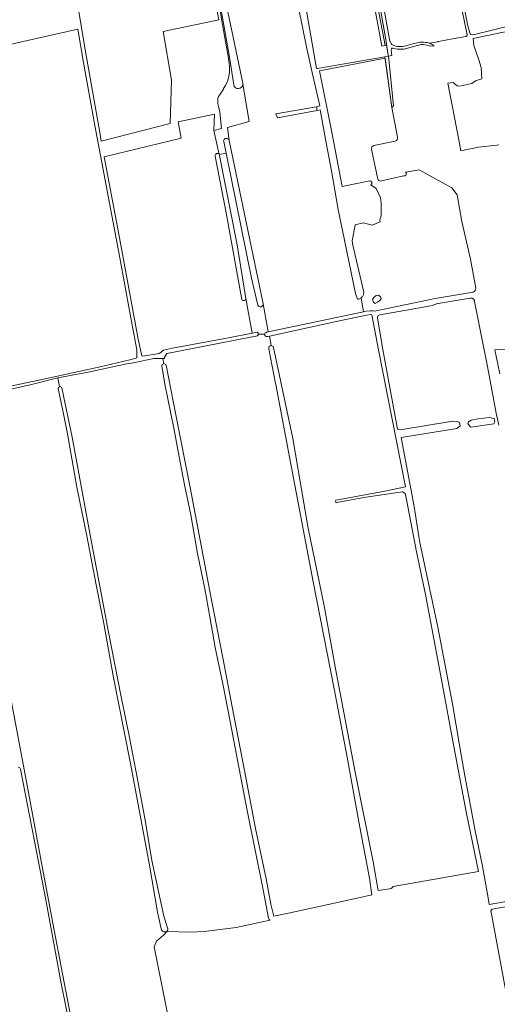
# Model space of a CAD drawing. Header units: metres. Extents: x 209813 to 223847, y 571801 to 587119.
# Tile 186 of 256: x 218126 to 218492, y 572612 to 573366. Entities that reach past the tile are written whole.
import ezdxf

# ---------------------------------------------------------------- set-up
doc = ezdxf.new("R2010")
doc.units = ezdxf.units.M
for name, color, linetype, lineweight in [('B-RO-GR-BOUWLAND-GV', 8, 'Continuous', 0), ('B-RO-GR-GRAS-GV', 8, 'Continuous', 0), ('B-RO-GR-HOUTWAL-GV', 8, 'Continuous', 0), ('B-RO-OG-TERREIN_CULTUURSCHEIDING-GV', 8, 'Continuous', 0), ('B-RO-VH-ONVERHARD-GV', 8, 'Continuous', 0)]:
    doc.layers.add(name, color=color, linetype=linetype, lineweight=lineweight)

msp = doc.modelspace()

# ---------------------------------------------------------------- linework, layer by layer
at = {"layer": 'B-RO-GR-BOUWLAND-GV', "flags": 128}
for points in [[(218313.533, 573124.098), (218313.457, 573124.938), (218313.511, 573125.176), (218308.531, 573125.005), (218308.461, 573124.41), (218307.937, 573123.821), (218238.593, 573110.386), (218236.683, 573107.615), (218236.854, 573106.591), (218236.19, 573106.423), (218235.493, 573106.387)], [(218318.369, 573116.375), (218317.088, 573123.673), (218315.874, 573123.41), (218314.52, 573123.254), (218313.533, 573124.098)], [(218237.931, 573101.277), (218245.074, 573064.635), (218256.278, 573007.739), (218265.115, 572962.211), (218272.161, 572924.476), (218281.625, 572876.121), (218288.492, 572839.99), (218298.011, 572791.228), (218306.38, 572746.985), (218314.528, 572708.321), (218318.195, 572688.944), (218320.369, 572679.862), (218331.72, 572682.177), (218386.606, 572694.12), (218395.637, 572696.165), (218393.649, 572708.762), (218385.662, 572751.864), (218376.526, 572801.39), (218366.647, 572853.712), (218350.635, 572935.564), (218332.669, 573029.692), (218321.912, 573086.622), (218321.815, 573087.248), (218316.645, 573113.994)], [(218236.116, 573102.452), (218235.493, 573106.387), (218232.937, 573106.464), (218232.783, 573106.509), (218230.372, 573106.523), (218228.618, 573106.398), (218213.956, 573103.425), (218211.376, 573102.864), (218208.803, 573102.552), (218178.172, 573096.097), (218154.975, 573091.591), (218156.259, 573084.936)], [(218316.414, 572678.163), (218312.192, 572699.84), (218300.339, 572759.422), (218293.792, 572793.886), (218287.006, 572828.637), (218281.309, 572857.472), (218275.457, 572885.457), (218271.443, 572908.833), (218267.583, 572930.261), (218262.121, 572957.207), (218256.802, 572986.948), (218252.174, 573009.928), (218248.009, 573031.299), (218243.851, 573053.177), (218237.068, 573086.793), (218234.72, 573100.777)], [(218158.159, 573083.962), (218166.07, 573046.403), (218180.098, 572970.044), (218193.821, 572897.036), (218203.534, 572847.673), (218209.58, 572817.745), (218215.985, 572784.618), (218221.856, 572753.155), (218227.079, 572722.411), (218236.352, 572679.848), (218239.11, 572670.767)], [(218238.425, 572668.111), (218256.315, 572667.647), (218267.089, 572668.185), (218291.699, 572671.08), (218317.66, 572676.724)]]:
    msp.add_lwpolyline(points, dxfattribs=at)
at = {"layer": 'B-RO-GR-BOUWLAND-GV'}
for points in [[(218316.645, 573113.994, -0.4825041), (218318.369, 573116.375)], [(218156.259, 573084.936, -0.4516136), (218158.159, 573083.962)], [(218317.66, 572676.724, -0.236376), (218316.414, 572678.163)], [(218239.11, 572670.767, -0.2983634), (218238.425, 572668.111)]]:
    msp.add_lwpolyline(points, format="xyb", dxfattribs=at)
msp.add_arc((218236.356, 573100.834), 1.636, 15.711602, 183.346494, dxfattribs=at)
at = {"layer": 'B-RO-GR-GRAS-GV', "flags": 128}
for points in [[(218322.02, 573293.716), (218353.071, 573299.134), (218355.585, 573299.919), (218350.364, 573322.99), (218345.777, 573343.593), (218339.357, 573375.075), (218337.452, 573389.68), (218325.74, 573455.889), (218321.224, 573480.513), (218318.049, 573497.517), (218310.514, 573534.932), (218309.85, 573538.778), (218299.625, 573537.042), (218254.921, 573529.661), (218255.448, 573526.681), (218284.207, 573376.593), (218296.654, 573317.233)], [(218465.772, 573377.959), (218469.079, 573360.959), (218470.534, 573355.602), (218471.196, 573354.411), (218473.183, 573354.115), (218517.739, 573365.122), (218519.961, 573365.228), (218521.298, 573364.176), (218532.555, 573307.76), (218540.599, 573267.332), (218541.445, 573265.533), (218543.244, 573265.321), (218561.536, 573269.183), (218564.517, 573270.083), (218600.183, 573278.021), (218605.898, 573279.397), (218607.803, 573280.243), (218608.65, 573281.725), (218607.723, 573286.475), (218594.739, 573350.075), (218580.798, 573420.838)], [(218343.56, 573384.385), (218353.116, 573328.252), (218353.844, 573328.289), (218405.569, 573337.239), (218408.235, 573337.689), (218408.029, 573338.588), (218406.851, 573346.203), (218403.12, 573345.436), (218394.409, 573392.559)], [(218403.73, 573380.44), (218409.01, 573350.6), (218409.35, 573349.32), (218409.49, 573348.92), (218410.25, 573347.63), (218410.97, 573346.77), (218412.28, 573346.03), (218413.66, 573345.47), (218415.26, 573345.09), (218416.78, 573345.09), (218419.14, 573345.27), (218421.6, 573345.71), (218427.92, 573347.48), (218432.5, 573348.42), (218435.16, 573348.44), (218436.6, 573348.4), (218437.85, 573348.22), (218439.466, 573347.78), (218446.082, 573348.869), (218446.237, 573348.966), (218446.543, 573349.099), (218457.382, 573351.102), (218467.57, 573352.872), (218467.788, 573352.925), (218468.082, 573353.086), (218468.244, 573353.241), (218468.418, 573353.528), (218468.481, 573353.743), (218468.489, 573354.078), (218462.761, 573382.841)], [(218077.63, 573076.461), (218088.408, 573078.85), (218148.803, 573091.746), (218187.357, 573100.206), (218204.762, 573104.234), (218211.254, 573105.642), (218214.887, 573106.661), (218215.426, 573106.954), (218215.541, 573107.881), (218215.594, 573111.266), (218215.431, 573113.24), (218210.122, 573141.564), (218202.404, 573183.427), (218183.473, 573284.754), (218174.796, 573332.905), (218170.445, 573358.423), (218118.218, 573346.814), (218111.507, 573346.353), (218105.422, 573346.452), (218100.981, 573346.221), (218088.617, 573343.962)], [(218517.144, 573360.587), (218473.111, 573351.209), (218473.555, 573345.966), (218477.365, 573334.933), (218479.27, 573329.059), (218479.746, 573320.407), (218474.825, 573318.979), (218472.047, 573316.915), (218462.839, 573314.772), (218460.776, 573315.01), (218457.713, 573317.635), (218453.791, 573317.153), (218462.046, 573273.735), (218463.633, 573265.48), (218477.206, 573268.179), (218491.176, 573269.846), (218492.923, 573270.004)], [(218415.262, 573275.821), (218410.848, 573298.458), (218405.71, 573336.206), (218355.404, 573326.503), (218364.673, 573281.034)], [(218296.723, 573316.461), (218301.686, 573287.776), (218284.879, 573283.265), (218286.168, 573273.265), (218312.38, 573148.407), (218316.229, 573126.865), (218389.1, 573142.302), (218387.418, 573153.023), (218387.068, 573152.756), (218386.585, 573152.453), (218386.072, 573152.203), (218385.536, 573152.008), (218384.983, 573151.87), (218384.528, 573151.806), (218383.047, 573156.162), (218369.686, 573220.455), (218364.526, 573250.115), (218360.558, 573271.414), (218355.941, 573296.66), (218353.681, 573296.354), (218323.21, 573290.673), (218322.02, 573293.716)], [(218278.714, 573262.509), (218274.474, 573280.997), (218274.978, 573293.557), (218247.138, 573287.472), (218249.58, 573275.04), (218190.599, 573260.882)], [(218364.673, 573281.034), (218372.7, 573238.066), (218393.997, 573242.424), (218394.333, 573242.382), (218394.652, 573242.272), (218394.802, 573242.192), (218395.071, 573241.989), (218395.189, 573241.867), (218395.383, 573241.59), (218395.457, 573241.437), (218395.555, 573241.114), (218395.579, 573240.946), (218395.573, 573240.608), (218395.543, 573240.441), (218395.433, 573240.122), (218395.353, 573239.972), (218395.149, 573239.703), (218395.027, 573239.585), (218394.784, 573239.412), (218398.761, 573236.641), (218402.135, 573229.534), (218402.764, 573225.305), (218402.596, 573215.635), (218401.662, 573212.49), (218401.856, 573211.158), (218395.77, 573208.579), (218389.133, 573210.258), (218382.783, 573208.776), (218380.465, 573196.504), (218381.098, 573193.113), (218389.388, 573157.364), (218389.385, 573156.994), (218389.332, 573156.426), (218389.22, 573155.867), (218389.05, 573155.323), (218388.824, 573154.799), (218388.544, 573154.302), (218388.214, 573153.837), (218387.838, 573153.409), (218387.418, 573153.023)], [(218400.129, 573243.64), (218395.236, 573266.565)], [(218397.07, 573269.421), (218413.459, 573272.825)], [(218190.599, 573260.882), (218201.721, 573201.712), (218216.461, 573121.293), (218219.502, 573108.444), (218220.163, 573108.347), (218232.555, 573110.375), (218233.94, 573111.115), (218235.031, 573112.151), (218235.896, 573112.759), (218242.79, 573114.354), (218285.831, 573122.318), (218303.822, 573125.841), (218299.089, 573152.381)], [(218295.958, 573151.549), (218283.986, 573218.049), (218275.661, 573261.224)], [(218475.145, 573160.359), (218470.986, 573182.373), (218464.387, 573211.303), (218460.941, 573231.7), (218456.909, 573237.161), (218431.826, 573250.919), (218421.352, 573249.164)], [(218420.863, 573246.326), (218419.669, 573246.29), (218402.019, 573242.287)], [(218389.1, 573142.302), (218391.217, 573142.75), (218394.465, 573143.062), (218396.189, 573142.882), (218397.492, 573142.626), (218443.912, 573152.384), (218473.048, 573157.346)], [(218397.014, 573153.069), (218396.008, 573151.693), (218396.749, 573149.629), (218398.072, 573148.518), (218399.924, 573149.629), (218401.829, 573151.164), (218402.782, 573152.328)], [(218397.014, 573153.069), (218398.866, 573154.815), (218400.718, 573154.921), (218402.2, 573153.704), (218402.782, 573152.328)], [(218492.722, 573055.45), (218490.658, 573064.657), (218484.07, 573100.297), (218474.201, 573150.228), (218474.161, 573150.591), (218474.099, 573150.852), (218474.01, 573151.105), (218473.896, 573151.347), (218473.756, 573151.576), (218473.594, 573151.789), (218473.41, 573151.983), (218473.207, 573152.158), (218472.986, 573152.31), (218472.751, 573152.439), (218472.504, 573152.542), (218472.247, 573152.619), (218471.984, 573152.668), (218471.717, 573152.69), (218471.449, 573152.684), (218471.184, 573152.649), (218470.923, 573152.588), (218446.367, 573148.636), (218445.703, 573148.514), (218441.644, 573147.049), (218426.325, 573144.27), (218401.639, 573139.825), (218400.369, 573139.349), (218399.972, 573138.238), (218399.874, 573137.354), (218403.953, 573113.491), (218415.186, 573052.433), (218417.249, 573052.036), (218457.651, 573058.545), (218461.064, 573058.228), (218462.652, 573057.513), (218463.168, 573054.947), (218460.66, 573052.845), (218418.07, 573046.004), (218427.991, 572993.14), (218431.549, 572970.232), (218432.421, 572965.758), (218446.01, 572900.954), (218457.36, 572842.211), (218462.85, 572808.992), (218466.772, 572787.117), (218470.639, 572766.993), (218474.344, 572746.359), (218480.2, 572717.929), (218484.764, 572692.313), (218485.52, 572688.808), (218554.132, 572700.764)], [(218395.546, 573140.014), (218394.823, 573140.189), (218391.418, 573139.765), (218369.617, 573135.058), (218317.088, 573123.673), (218318.369, 573116.375)], [(218368.296, 572998.196), (218405.42, 573005.056), (218421.206, 573008.224), (218400.745, 573113.245), (218395.546, 573140.014)], [(218320.256, 573115.022), (218334.998, 573045.317), (218346.429, 572978.006), (218359.3, 572915.962), (218367.553, 572870.666), (218382.654, 572790.025), (218396.564, 572721.45), (218400.492, 572699.462), (218410.936, 572700.947), (218410.96, 572701.599), (218411.314, 572702.086), (218411.872, 572702.491), (218467.053, 572712.307), (218477.343, 572713.873), (218468.154, 572758.429), (218457.467, 572813.822), (218449.702, 572856.481), (218436.93, 572924.641), (218429.789, 572958.443), (218422.207, 572998.544), (218421.019, 573003.294), (218418.918, 573004.5), (218415.476, 573004.076), (218389.436, 573000.02), (218368.661, 572996.38)], [(218505.907, 573113.979), (218489.667, 573113.159), (218493.564, 573094.707)], [(218156.259, 573084.936), (218154.975, 573091.591), (218134.968, 573086.665), (218092.111, 573076.971), (218078.586, 573073.615), (218076.984, 573072.583), (218076.215, 573071.115), (218076.331, 573069.13), (218078.42, 573056.701), (218080.707, 573044.202), (218092.089, 572985.626), (218104.789, 572917.502), (218117.915, 572851.67), (218132.563, 572774.474), (218143.013, 572717.832), (218151.17, 572674.362), (218158.696, 572635.66), (218166.524, 572594.628)], [(218268.296, 572459.152), (218228.85, 572656.377), (218230.633, 572660.611), (218235.905, 572665.266), (218238.425, 572668.111), (218237.895, 572667.884), (218237.191, 572667.786), (218236.35, 572667.845), (218235.783, 572668.021), (218235.294, 572668.275), (218234.688, 572668.764), (218234.389, 572669.11), (218231.369, 572682.921), (218225.126, 572718.719), (218210.662, 572796.486), (218197.46, 572863.611), (218190.349, 572903.78), (218184.379, 572933.369), (218177.287, 572970.761), (218169.627, 573008.08), (218162.444, 573048.919), (218159.553, 573062.804), (218155.364, 573083.463)], [(218170.803, 572562.954), (218157.473, 572628.397), (218145.85, 572692.417), (218137.196, 572737.257), (218126.519, 572792.327)], [(218538.984, 572694.414), (218487.671, 572685.092), (218486.697, 572684.161), (218497.949, 572623.583)]]:
    msp.add_lwpolyline(points, dxfattribs=at)
for points in [[(218247.206, 573528.465), (218242.878, 573527.695), (218147.075, 573511.495), (218145.027, 573511.214), (218165.708, 573404.523), (218165.775, 573403.885), (218176.469, 573339.894), (218187.095, 573279.526), (218188.352, 573272.839), (218241.006, 573286.177), (218242.127, 573319.547), (218235.804, 573356.591), (218278.246, 573365.598), (218268.49, 573418.06), (218262.97, 573444.26), (218255.71, 573481.86), (218252.67, 573500), (218248.42, 573522.99), (218247.8, 573525.29)], [(218489.264, 573060.466), (218489.728, 573058.047), (218489.009, 573056.515), (218474.968, 573054.471), (218473.593, 573054.206), (218471.105, 573053.994), (218469.095, 573056.852), (218469.518, 573058.122), (218471.635, 573059.18), (218476.891, 573060.364), (218485.607, 573061.226)]]:
    msp.add_lwpolyline(points, close=True, dxfattribs=at)
at = {"layer": 'B-RO-GR-GRAS-GV'}
for points in [[(218296.654, 573317.233, -0.0552594), (218296.723, 573316.461)], [(218413.459, 573272.825, 0.3664237), (218415.262, 573275.821)], [(218395.236, 573266.565, -0.3618692), (218397.07, 573269.421)], [(218275.661, 573261.224, -0.935772), (218278.714, 573262.509)], [(218402.019, 573242.287, -0.3439354), (218400.129, 573243.64)], [(218421.352, 573249.164, -0.5682446), (218420.863, 573246.326)], [(218473.048, 573157.346, 0.352228), (218475.145, 573160.359)], [(218299.089, 573152.381, -0.7410175), (218295.958, 573151.549)], [(218318.369, 573116.375, -0.346449), (218320.256, 573115.022)], [(218155.364, 573083.463, -0.3371118), (218156.259, 573084.936)], [(218368.661, 572996.38, -1.0268922), (218368.296, 572998.196)], [(218126.519, 572792.327, 0.3205281), (218124.679, 572793.709)]]:
    msp.add_lwpolyline(points, format="xyb", dxfattribs=at)
at = {"layer": 'B-RO-GR-HOUTWAL-GV', "flags": 128}
for points in [[(218406.851, 573346.203), (218406.43, 573348.92), (218401.36, 573377.98), (218393.01, 573423.66), (218385.94, 573461.24), (218375.509, 573518.17), (218374.373, 573517.987), (218383.667, 573466.156), (218396.978, 573391.552), (218405.712, 573345.963)], [(218412.127, 573299.688), (218408.235, 573337.689), (218405.569, 573337.239), (218410.848, 573298.458)], [(218353.071, 573299.134), (218322.02, 573293.716), (218323.21, 573290.673), (218353.681, 573296.354)]]:
    msp.add_lwpolyline(points, close=True, dxfattribs=at)
for points in [[(218308.189, 573147.239), (218303.408, 573167.858), (218283.862, 573263.663), (218278.714, 573262.509)], [(218278.89, 573261.742), (218292.365, 573193.5), (218299.089, 573152.381), (218303.822, 573125.841), (218306.669, 573126.398), (218307.73, 573126.527), (218308.359, 573125.976), (218308.561, 573125.256), (218308.531, 573125.005)], [(218308.531, 573125.005), (218313.511, 573125.176), (218313.589, 573125.515), (218313.906, 573126.091), (218314.512, 573126.509), (218314.874, 573126.625), (218316.229, 573126.865), (218312.38, 573148.407)]]:
    msp.add_lwpolyline(points, dxfattribs=at)
at = {"layer": 'B-RO-GR-HOUTWAL-GV'}
for points in [[(218278.714, 573262.509, -0.121056), (218278.89, 573261.742)], [(218312.38, 573148.407, -0.823482), (218308.189, 573147.239)]]:
    msp.add_lwpolyline(points, format="xyb", dxfattribs=at)
at = {"layer": 'B-RO-OG-TERREIN_CULTUURSCHEIDING-GV', "flags": 128}
for points in [[(218289.719, 573315.783), (218286.364, 573338.48), (218280.926, 573368.648), (218272.659, 573417.843), (218257.799, 573490.396), (218251.553, 573526.072)], [(218279.03, 573374.15), (218281.12, 573362.05), (218283.33, 573348.99), (218285.52, 573337.79), (218286.24, 573332.43), (218286.48, 573329.95), (218286.42, 573325.41), (218285.95, 573322.43), (218285.41, 573320.27), (218284.87, 573318.33), (218283.79, 573316.13), (218283.49, 573315.39), (218281.97, 573313.01), (218281.81, 573312.67), (218278.83, 573307.9), (218278.18, 573306.92), (218277.96, 573306.46), (218277.62, 573305.16), (218277.58, 573303.38), (218277.62, 573302.08), (218277.96, 573300.1), (218278.1, 573299.54), (218279.08, 573294.99), (218280.406, 573282.416), (218274.474, 573280.997), (218278.714, 573262.509)], [(218286.168, 573273.265), (218284.879, 573283.265), (218301.686, 573287.776), (218296.723, 573316.461)], [(218278.714, 573262.509), (218283.862, 573263.663), (218282.07, 573272.446)]]:
    msp.add_lwpolyline(points, dxfattribs=at)
at = {"layer": 'B-RO-OG-TERREIN_CULTUURSCHEIDING-GV'}
for points in [[(218296.723, 573316.461, -0.8900702), (218289.719, 573315.783)], [(218282.07, 573272.446, -1.0004698), (218286.168, 573273.265)]]:
    msp.add_lwpolyline(points, format="xyb", dxfattribs=at)
at = {"layer": 'B-RO-VH-ONVERHARD-GV', "flags": 128}
msp.add_lwpolyline([(218401.36, 573377.98), (218406.43, 573348.92), (218408.029, 573338.588), (218408.235, 573337.689), (218410.919, 573338.357), (218410.44, 573342.49), (218410.66, 573343.37), (218410.84, 573343.61), (218411.16, 573343.81), (218411.36, 573343.89), (218411.58, 573343.95), (218413.82, 573343.45), (218414.9, 573343.27), (218415.82, 573343.23), (218416.9, 573343.15), (218418.9, 573343.15), (218420.02, 573343.25), (218428.46, 573345.48), (218432.53, 573346.48), (218433.51, 573346.64), (218435.18, 573346.68), (218436.37, 573346.6), (218439.14, 573346.02), (218440.763, 573345.393), (218443.37, 573345.822), (218440.93, 573347.34), (218437.85, 573348.22), (218436.6, 573348.4), (218433.61, 573348.44), (218432.5, 573348.42), (218427.92, 573347.48), (218421.6, 573345.71), (218419.14, 573345.27), (218415.94, 573345.07), (218415.26, 573345.09), (218413.66, 573345.47), (218412.28, 573346.03), (218410.97, 573346.77), (218410.25, 573347.63), (218409.49, 573348.92), (218409.35, 573349.32), (218409.01, 573350.6), (218403.73, 573380.44)], dxfattribs=at)

doc.saveas('drawing.dxf')
